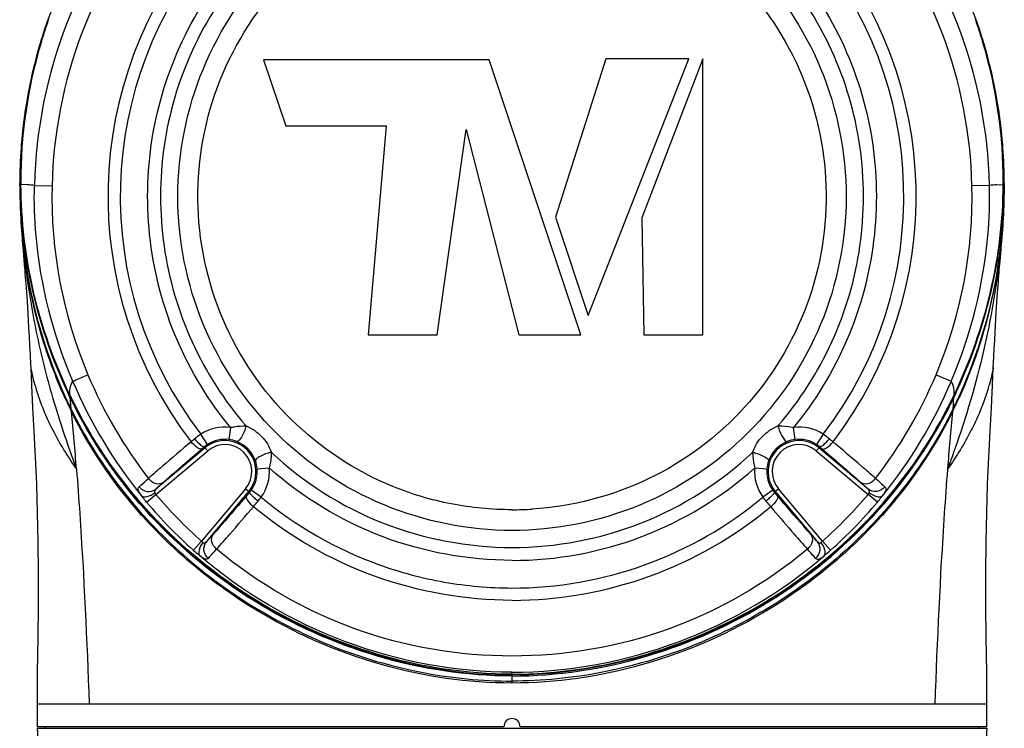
# Model space of a CAD drawing. Header units: millimetres. Extents: x 11 to 407, y 12 to 285.
# Tile 6 of 29: x 67 to 86, y 130 to 143. Entities that reach past the tile are written whole.
import ezdxf

# ---------------------------------------------------------------- set-up
doc = ezdxf.new("R2010")
doc.units = ezdxf.units.MM
doc.header["$LTSCALE"] = 23.1
doc.layers.get('0').update_dxf_attribs({"linetype": 'CONTINUOUS'})
doc.layers.add('02___PRT_ALL_AXES', color=7, linetype='CONTINUOUS')

msp = doc.modelspace()

# ---------------------------------------------------------------- linework, layer by layer
at = {"color": 7, "linetype": 'Continuous'}
for p, q in [((67.8597, 142.8152), (67.8671, 142.8402)), ((67.8671, 142.84), (67.8607, 142.8185)), ((85.3063, 142.8401), (85.3127, 142.8185)), ((85.3064, 142.8402), (85.3138, 142.8152)), ((71.9929, 142.5405), (72.4056, 141.3182)), ((76.1633, 142.5405), (71.9929, 142.5405)), ((77.8584, 137.455), (76.1633, 142.5405)), ((78.3176, 142.5577), (77.389, 139.6287)), ((77.9968, 137.8142), (79.8514, 142.5577)), ((79.8514, 142.5577), (78.3176, 142.5577)), ((80.1103, 142.5566), (78.9883, 139.616)), ((80.1103, 137.455), (80.1103, 142.5566)), ((72.4056, 141.3182), (74.2609, 141.3182)), ((74.2609, 141.3182), (73.9314, 137.455)), ((75.207, 137.455), (75.7399, 141.2482)), ((75.7399, 141.2482), (76.7128, 137.455)), ((67.4902, 140.232), (67.4903, 140.1941)), ((67.492, 140.232), (67.4923, 140.232)), ((67.492, 140.232), (67.492, 140.2061)), ((67.492, 140.2061), (67.4921, 140.1931)), ((67.4921, 140.1931), (67.4922, 140.1801)), ((67.4922, 140.2497), (67.4922, 140.2664)), ((67.4923, 140.232), (67.4922, 140.2497)), ((67.4924, 140.2093), (67.4923, 140.232)), ((67.4944, 140.2317), (67.493, 140.2314)), ((67.5058, 140.232), (67.4944, 140.2317)), ((67.5096, 140.232), (67.5077, 140.232)), ((67.6322, 140.2264), (67.5096, 140.232)), ((67.7628, 140.2176), (68.0874, 140.2093)), ((85.4106, 140.2175), (85.086, 140.2094)), ((85.5412, 140.2264), (85.6638, 140.232)), ((85.6638, 140.232), (85.6658, 140.232)), ((85.6676, 140.232), (85.6791, 140.2317)), ((85.6791, 140.2317), (85.6805, 140.2314)), ((85.6805, 140.2663), (85.6804, 140.2314)), ((85.6811, 140.215), (85.681, 140.2093)), ((85.6812, 140.2496), (85.6811, 140.232)), ((85.6815, 140.232), (85.6811, 140.232)), ((85.6811, 140.232), (85.6811, 140.215)), ((85.6812, 140.2664), (85.6812, 140.2496)), ((85.6814, 140.2061), (85.6813, 140.1931)), ((85.6813, 140.1931), (85.6813, 140.1801)), ((85.6815, 140.232), (85.6814, 140.2061)), ((85.6829, 140.165), (85.6832, 140.232)), ((77.389, 139.6287), (77.9968, 137.8142)), ((78.9883, 139.616), (79.022, 137.455)), ((85.6041, 138.8134), (85.6222, 139.0279)), ((85.5953, 138.7087), (85.6041, 138.8134)), ((73.9314, 137.455), (75.207, 137.455)), ((76.7128, 137.455), (77.8584, 137.455)), ((79.022, 137.455), (80.1103, 137.455)), ((68.3331, 136.3063), (68.3425, 136.2858)), ((68.3425, 136.2858), (68.3493, 136.2709)), ((68.3493, 136.2709), (68.3527, 136.2636)), ((68.4105, 136.3404), (68.4202, 136.3201)), ((68.4228, 136.2945), (68.4123, 136.3166)), ((68.4273, 136.3238), (68.4177, 136.3437)), ((68.4177, 136.3437), (68.4201, 136.3201)), ((68.4201, 136.3201), (68.4247, 136.3107)), ((68.4329, 136.3013), (68.4228, 136.2945)), ((68.4247, 136.3107), (68.4305, 136.2986)), ((84.7406, 136.3013), (84.7506, 136.2945)), ((84.7488, 136.3107), (84.7453, 136.3035)), ((84.7462, 136.3239), (84.7557, 136.3437)), ((84.7533, 136.3201), (84.7488, 136.3107)), ((84.7506, 136.2945), (84.7612, 136.3166)), ((84.7557, 136.3437), (84.7533, 136.3201)), ((84.763, 136.3404), (84.7533, 136.3201)), ((84.8241, 136.2709), (84.8207, 136.2636)), ((84.831, 136.2858), (84.8241, 136.2709)), ((84.8404, 136.3063), (84.831, 136.2858)), ((68.4484, 136.0338), (68.4596, 136.0441)), ((84.7251, 136.0338), (84.7139, 136.0441)), ((71.383, 135.7433), (71.3557, 135.52)), ((81.8177, 135.52), (81.7904, 135.7433)), ((70.9598, 135.4289), (70.8376, 135.6177)), ((82.3376, 135.6165), (82.215, 135.428)), ((70.9158, 135.3668), (70.0071, 134.6043)), ((70.964, 135.3094), (70.9006, 135.3849)), ((82.2094, 135.3094), (82.2728, 135.3849)), ((83.1663, 134.6043), (82.2576, 135.3668)), ((70.0068, 134.5062), (70.964, 135.3094)), ((82.2094, 135.3094), (83.1666, 134.5062)), ((71.8772, 134.9768), (72.1013, 134.9949)), ((81.0721, 134.9949), (81.2963, 134.9768)), ((69.8354, 134.3617), (70.0068, 134.5062)), ((71.6641, 134.6093), (70.8504, 133.6396)), ((70.9397, 133.6293), (71.7215, 134.5611)), ((71.6641, 134.6093), (71.7397, 134.5459)), ((71.9531, 134.4545), (71.7696, 134.5844)), ((81.4048, 134.5832), (81.2216, 134.4527)), ((81.4338, 134.5459), (81.5093, 134.6093)), ((81.4519, 134.5611), (82.2338, 133.6293)), ((82.323, 133.6396), (81.5093, 134.6093)), ((83.338, 134.3617), (83.1666, 134.5062)), ((81.7505, 133.8289), (81.8018, 133.7696)), ((70.7011, 133.472), (70.8504, 133.6396)), ((82.4724, 133.472), (82.323, 133.6396)), ((76.5867, 131.219), (76.5867, 131.0191)), ((67.8117, 130.632), (85.3617, 130.632)), ((67.8117, 130.632), (67.8117, 130.212)), ((85.3617, 130.212), (85.3617, 130.632)), ((67.8137, 130.182), (85.3597, 130.182)), ((67.9617, 130.212), (67.9617, 130.182)), ((85.2117, 130.212), (85.2117, 130.182))]:
    msp.add_line(p, q, dxfattribs=at)
for points in [[(69.0936, 145.3852), (68.8608, 145.0445), (68.4985, 144.4085), (68.1883, 143.7431), (67.9911, 143.2259)], [(85.1823, 143.2261), (84.9852, 143.7431), (84.6749, 144.4085), (84.3126, 145.0445), (84.0798, 145.3852)], [(67.4903, 140.1941), (67.4913, 140.0991), (67.4932, 140.001), (67.4961, 139.9021), (67.4997, 139.8042), (67.504, 139.7089), (67.5087, 139.6182), (67.5137, 139.5328), (67.5187, 139.4545), (67.5237, 139.3814), (67.5287, 139.3124), (67.5336, 139.2471), (67.5384, 139.1849), (67.5432, 139.1255), (67.5479, 139.0689), (67.5524, 139.0141)], [(85.6222, 139.0279), (85.6269, 139.0848), (85.6317, 139.1441), (85.6367, 139.2061), (85.6417, 139.2716), (85.6468, 139.3405), (85.652, 139.4128), (85.657, 139.4888), (85.6619, 139.5689), (85.6667, 139.6537), (85.6711, 139.7441), (85.6752, 139.8401), (85.6786, 139.9418), (85.6813, 140.0499), (85.6829, 140.165)], [(67.5524, 139.0141), (67.5747, 138.7497), (67.5791, 138.696), (67.5837, 138.641), (67.5882, 138.584), (67.5929, 138.5247), (67.5978, 138.4621), (67.6028, 138.3956), (67.6081, 138.3239), (67.6137, 138.2461), (67.6196, 138.1608), (67.6259, 138.0671), (67.6326, 137.9633), (67.6398, 137.8477), (67.6475, 137.7202), (67.6556, 137.5796), (67.6641, 137.4269), (67.6729, 137.2621), (67.682, 137.0863), (67.6912, 136.9005), (67.6938, 136.8483)], [(85.4797, 136.8483), (85.4891, 137.0397), (85.4973, 137.2015), (85.5054, 137.3541), (85.5132, 137.4973), (85.5207, 137.6304), (85.5279, 137.7534), (85.5347, 137.8655), (85.5411, 137.9679), (85.5472, 138.061), (85.5529, 138.1462), (85.5583, 138.2246), (85.5634, 138.2972), (85.5683, 138.3647), (85.5731, 138.4282), (85.5777, 138.4884), (85.5822, 138.5459), (85.5866, 138.6015), (85.591, 138.6556), (85.5953, 138.7087)], [(67.6937, 136.8483), (67.7091, 136.5253), (67.7293, 136.1125), (67.7519, 135.6674), (67.7757, 135.1946), (67.7977, 134.6964), (67.8153, 134.1736), (67.8271, 133.6273), (67.8325, 133.0581), (67.8315, 132.4674), (67.8246, 131.8544), (67.8158, 131.2208), (67.8117, 130.632)], [(85.3617, 130.632), (85.3577, 131.2208), (85.3488, 131.8544), (85.342, 132.4674), (85.3409, 133.0581), (85.3464, 133.6273), (85.3582, 134.1736), (85.3757, 134.6964), (85.3977, 135.1946), (85.4215, 135.6674), (85.4441, 136.1125), (85.4643, 136.5253), (85.4798, 136.8483)]]:
    msp.add_lwpolyline(points, dxfattribs=at)
for centre, radius, start, end in [((76.5732, 140.012), 8.8128, 138.72529, 178.66346), ((76.6002, 140.012), 8.8127, 1.33642, 41.27482), ((76.5868, 140.0145), 8.5012, 139.89355, 178.68691), ((76.5866, 140.0145), 8.5012, 1.31309, 40.10645), ((76.587, 140.0146), 7.4657, 139.77876, 217.41939), ((76.5865, 140.0146), 7.4687, 322.57948, 40.21581), ((76.587, 140.0146), 7.2379, 139.28995, 217.40721), ((76.5864, 140.0146), 7.2401, 322.59405, 40.70103), ((76.5327, 140.2876), 9.0246, 161.01406, 163.58853), ((76.534, 140.2888), 9.0241, 161.02375, 163.59834), ((76.5367, 140.2835), 9.0266, 160.9976, 163.57141), ((76.4812, 140.2844), 8.9852, 160.89076, 162.00389), ((76.5038, 140.2973), 8.9941, 160.63021, 161.01274), ((76.5051, 140.2985), 8.9936, 160.64671, 161.02244), ((76.5357, 140.2838), 9.0256, 160.6132, 160.99748), ((76.6377, 140.2838), 9.0256, 19.00334, 19.3868), ((76.6683, 140.2985), 8.9936, 18.97838, 19.3533), ((76.6688, 140.297), 8.995, 18.98818, 19.37263), ((76.6368, 140.2835), 9.0266, 16.42907, 19.00322), ((76.6395, 140.2888), 9.0241, 16.40214, 18.97707), ((76.6403, 140.2874), 9.0251, 16.4122, 18.98689), ((76.6932, 140.2848), 8.9842, 17.99627, 19.11006), ((76.4837, 140.2805), 8.9888, 161.98483, 163.45556), ((76.5049, 140.2768), 9.0101, 162.0041, 163.47179), ((76.6696, 140.2771), 9.009, 16.52833, 17.99606), ((76.6897, 140.2805), 8.9888, 16.54444, 18.01547), ((76.5826, 140.272), 9.0769, 163.58334, 180.03824), ((76.5827, 140.2735), 9.0752, 163.59309, 180.04837), ((76.5583, 140.2783), 9.0488, 163.57857, 180.07922), ((76.5228, 140.2714), 9.0288, 163.61422, 163.82143), ((76.6152, 140.2783), 9.0488, 359.92078, 16.42191), ((76.5907, 140.2735), 9.0752, 359.95163, 16.40739), ((76.5908, 140.272), 9.0769, 359.9618, 16.41711), ((76.6517, 140.2718), 9.0276, 16.17837, 16.38546), ((76.5517, 140.2633), 9.0588, 163.82306, 179.98099), ((76.5299, 140.2676), 9.0367, 164.62487, 167.40959), ((76.5022, 140.2751), 9.0081, 163.62126, 164.62373), ((76.6713, 140.2751), 9.0081, 15.37678, 16.37881), ((76.6223, 140.2634), 9.0582, 0.01847, 16.17768), ((76.6436, 140.2676), 9.0367, 12.5904, 15.37565), ((76.5685, 140.259), 9.0763, 167.40979, 169.9454), ((76.6049, 140.259), 9.0763, 10.05464, 12.5902), ((76.599, 140.2536), 9.1073, 169.94505, 171.66729), ((76.5744, 140.2536), 9.1073, 8.3327, 10.05499), ((76.5746, 140.2569), 9.0826, 171.66579, 174.41126), ((76.5989, 140.2569), 9.0826, 5.58884, 8.3342), ((76.5338, 140.2611), 9.0417, 174.41255, 175.8993), ((76.6396, 140.2611), 9.0417, 4.10068, 5.58755), ((76.4963, 140.2636), 9.0041, 175.89843, 179.98236), ((76.6771, 140.2636), 9.0041, 0.01764, 4.10155), ((77.9767, 140.2544), 10.4847, 180.4057, 182.36015), ((77.5562, 140.2694), 10.0639, 180.34187, 181.24038), ((73.5658, 140.2664), 6.0729, 180.00157, 180.33081), ((76.4593, 140.2748), 8.9536, 180.05679, 180.27379), ((76.4572, 140.2764), 8.9496, 180.06721, 180.28401), ((76.5473, 140.2785), 9.0378, 180.08054, 180.29488), ((67.1012, 131.3992), 8.8431, 85.70938, 86.55771), ((76.5868, 140.0145), 8.5013, 178.68678, 202.8236), ((76.5866, 140.0145), 8.5013, 337.17627, 1.31293), ((86.0755, 131.3546), 8.8878, 93.4464, 94.28991), ((76.6262, 140.2785), 9.0378, 359.70512, 359.91946), ((76.7163, 140.2764), 8.9496, 359.71599, 359.93279), ((76.7145, 140.2748), 8.9532, 359.72621, 359.94322), ((75.2122, 140.2541), 10.4693, 357.69498, 359.59525), ((75.6184, 140.2694), 10.0628, 358.78142, 359.65816), ((77.7039, 140.2731), 10.2117, 181.24306, 183.14518), ((75.4712, 140.273), 10.2101, 356.86259, 358.77867), ((78.6371, 140.2785), 11.1457, 182.34422, 182.676), ((74.5563, 140.2776), 11.1256, 357.33294, 357.70982), ((77.9138, 140.2845), 10.422, 183.14482, 184.80796), ((75.2614, 140.2844), 10.4201, 355.2132, 356.86305), ((78.0943, 140.2994), 10.603, 184.80651, 185.88998), ((75.0816, 140.2992), 10.6006, 354.12455, 355.21459), ((78.0963, 140.2979), 10.6048, 185.88051, 188.0522), ((75.073, 140.2984), 10.609, 351.97199, 354.13374), ((75.4916, 140.2406), 10.1865, 351.41313, 351.96475), ((77.6746, 140.2396), 10.1791, 188.05976, 188.60511), ((76.6427, 140.0402), 8.5628, 202.83696, 217.72186), ((76.5309, 140.0401), 8.5626, 322.27751, 337.16326), ((76.5739, 140.0295), 8.8022, 202.95885, 219.08932), ((76.5998, 140.0293), 8.8019, 320.91037, 337.0414), ((76.1399, 139.8432), 8.5833, 204.5296, 206.06845), ((76.3017, 140.0771), 8.7399, 205.64505, 206.96769), ((76.2959, 140.1145), 8.7341, 205.72222, 207.20374), ((76.3193, 140.107), 8.76, 205.76992, 207.09022), ((76.8776, 140.1145), 8.7341, 332.79626, 334.27781), ((76.8547, 140.1068), 8.7594, 332.90974, 334.26615), ((76.8708, 140.0775), 8.7409, 333.0325, 334.35491), ((77.0335, 139.8432), 8.5833, 333.9316, 335.4705), ((76.3327, 139.9665), 8.7972, 204.8923, 206.2405), ((64.6352, 135.8375), 3.8143, 3.59785, 5.35533), ((76.8313, 139.9708), 8.8076, 333.76167, 335.10834), ((88.5382, 135.8376), 3.8144, 174.64542, 176.40282), ((76.0219, 139.786), 8.4521, 206.07168, 206.35554), ((6.1801, 130.132), 62.5473, 4.43805, 5.414327), ((146.9933, 130.132), 62.5473, 174.585673, 175.56195), ((77.1515, 139.786), 8.4521, 333.64446, 333.92837), ((71.2834, 134.9287), 0.8206, 83.03089, 122.9044), ((81.89, 134.9287), 0.8206, 56.94268, 96.96946), ((71.7245, 134.3126), 1.5779, 124.19836, 129.46712), ((81.4437, 134.3071), 1.5854, 50.54836, 55.67927), ((119.69, 77.5058), 75.9273, 130.224218, 130.749898), ((91.9056, 109.7747), 33.3487, 129.43707, 129.5793), ((82.6924, 121.4776), 18.2335, 130.29405, 130.47627), ((71.2653, 134.9562), 0.5627, 122.87741, 130.38779), ((71.2834, 134.9287), 0.5719, 320, 130), ((71.2834, 134.9287), 0.4969, 320, 130), ((71.2853, 134.9501), 0.5742, 68.02779, 82.9544), ((71.2724, 134.9182), 0.6086, 19.62776, 68.03336), ((81.89, 134.9287), 0.5719, 50, 220), ((81.901, 134.9182), 0.6086, 111.96776, 160.37439), ((81.89, 134.9287), 0.4969, 50, 220), ((81.8882, 134.9501), 0.5742, 97.04541, 111.97389), ((81.908, 134.956), 0.563, 49.61604, 56.96102), ((70.4704, 121.4618), 18.2523, 49.5221, 49.71266), ((60.2658, 108.5576), 34.9252, 50.42106, 50.56324), ((34.6677, 78.893), 74.1034, 49.243709, 49.780041), ((96.1858, 104.811), 39.8993, 130.7753, 131.26664), ((71.3049, 134.9297), 0.5742, 4.70586, 19.63384), ((71.2834, 134.9287), 0.8206, 324.74399, 4.62988), ((76.5874, 140.0229), 6.7374, 269.99537, 311.73105), ((81.89, 134.9287), 0.8206, 175.37225, 215.33221), ((81.8686, 134.9297), 0.5742, 160.36879, 175.29574), ((59.502, 107.701), 36.0686, 48.70764, 49.25113), ((76.5088, 139.9915), 8.5067, 220.15175, 228.30458), ((57.5555, 146.5285), 18.5681, 319.52454, 319.80927), ((71.3106, 134.9091), 0.5622, 319.75574, 324.73156), ((81.8627, 134.909), 0.562, 215.43098, 220.24628), ((95.6303, 146.5361), 18.5825, 220.18419, 220.47707), ((76.66, 139.996), 8.5132, 311.69843, 319.84507), ((76.5197, 139.9996), 8.7445, 220.14657, 228.28669), ((17.2401, 180.7009), 71.6434, 319.075126, 319.611502), ((43.8343, 157.9828), 36.6668, 319.72321, 319.92919), ((76.5821, 140.0231), 7.4762, 270.03792, 309.78286), ((110.1558, 158.6678), 37.7323, 220.06426, 220.2703), ((146.0771, 189.4008), 85.0068, 220.426618, 220.823783), ((76.6539, 139.9995), 8.7443, 311.71313, 319.85345), ((76.5756, 140.1802), 5.9588, 270.11774, 273.71271), ((43.9198, 157.552), 36.3209, 318.51599, 319.09656), ((112.1252, 160.0653), 40.1368, 220.93104, 221.45643), ((80.5937, 135.5733), 2.8187, 308.74709, 311.79892)]:
    msp.add_arc(centre, radius, start, end, dxfattribs=at)
for points, knots in [([(71.383, 135.7433), (70.9823, 136.2309), (70.3155, 137.3262), (69.8153, 139.1775), (69.8503, 141.0963), (70.4189, 142.9288), (71.4752, 144.5305), (72.9363, 145.774), (74.6851, 146.5624), (75.9536, 146.7369), (76.5844, 146.7435)], [0, 0, 0, 0, 0.1250134, 0.2500263, 0.3750412, 0.5000522, 0.6250458, 0.7500441, 0.8750465, 1, 1, 1, 1]), ([(76.5844, 146.7435), (77.2155, 146.7369), (78.4844, 146.5637), (80.2342, 145.7757), (81.6956, 144.5321), (82.7536, 142.9311), (83.3229, 141.0982), (83.3583, 139.1789), (82.8583, 137.3268), (82.1913, 136.2311), (81.7904, 135.7433)], [0, 0, 0, 0, 0.1249598, 0.2499599, 0.3749509, 0.4999345, 0.6249338, 0.7499542, 0.8749773, 1, 1, 1, 1]), ([(76.5851, 146.505), (75.9691, 146.4984), (74.7312, 146.3262), (73.0285, 145.5484), (71.6133, 144.3242), (70.6003, 142.7506), (70.0713, 140.9555), (70.0697, 139.0837), (70.5943, 137.2883), (71.2698, 136.2356), (71.6723, 135.7701)], [0, 0, 0, 0, 0.1251149, 0.2500812, 0.3750615, 0.5000373, 0.6250269, 0.7500185, 0.8750096, 1, 1, 1, 1]), ([(81.5011, 135.7701), (81.9038, 136.2358), (82.5793, 137.2887), (83.1039, 139.0847), (83.1019, 140.9569), (82.5724, 142.7521), (81.5582, 144.3251), (80.143, 145.5495), (78.4395, 146.3272), (77.2012, 146.4983), (76.5851, 146.5049)], [0, 0, 0, 0, 0.1249995, 0.2499984, 0.3749969, 0.4999738, 0.6249294, 0.7499009, 0.8748775, 1, 1, 1, 1]), ([(76.585, 133.837), (75.7825, 133.8409), (74.1606, 134.1615), (72.1088, 135.5345), (70.7345, 137.5885), (70.2523, 140.0123), (70.7353, 142.436), (72.1078, 144.4898), (73.8262, 145.635), (75.3737, 146.1061), (76.1819, 146.1864), (76.585, 146.1919)], [0, 0, 0, 0, 0.1248905, 0.2498231, 0.3747605, 0.4996978, 0.6246349, 0.7495709, 0.8745016, 0.9372524, 1, 1, 1, 1]), ([(76.585, 146.1919), (76.9884, 146.1866), (77.7969, 146.1066), (79.3454, 145.6364), (81.0652, 144.4916), (82.4381, 142.4369), (82.9211, 140.0123), (82.4382, 137.5878), (81.0629, 135.533), (79.0101, 134.162), (77.3877, 133.8377), (76.585, 133.837)], [0, 0, 0, 0, 0.0627526, 0.1255091, 0.2504463, 0.3753863, 0.5003252, 0.6252637, 0.7502035, 0.8751231, 1, 1, 1, 1]), ([(76.5879, 134.2214), (76.2119, 134.2229), (75.4574, 134.2934), (74.0108, 134.7244), (72.4005, 135.784), (71.1056, 137.6923), (70.6329, 139.9518), (71.0577, 142.2213), (72.3127, 144.1581), (73.9022, 145.2507), (75.3416, 145.7124), (76.0959, 145.7943), (76.4727, 145.8052)], [0, 0, 0, 0, 0.0626088, 0.1252633, 0.2500377, 0.3748771, 0.4997864, 0.624751, 0.74967, 0.8745383, 0.9372343, 1, 1, 1, 1]), ([(76.5849, 145.8075), (76.9559, 145.8037), (77.7, 145.7371), (79.1287, 145.3182), (80.7237, 144.2866), (82.0254, 142.4238), (82.5337, 140.2068), (82.1706, 137.9616), (80.9908, 136.0179), (79.1707, 134.6603), (77.6984, 134.281), (76.9615, 134.2339)], [0, 0, 0, 0, 0.0627092, 0.1254234, 0.2503218, 0.3752892, 0.5002996, 0.625337, 0.7503055, 0.8751938, 1, 1, 1, 1]), ([(67.493, 140.2314), (67.4955, 139.5657), (67.6283, 138.2164), (68.0501, 136.9246), (68.3331, 136.3063)], [0, 0, 0, 0, 0.4946894, 1, 1, 1, 1]), ([(68.4123, 136.3166), (68.1203, 136.9286), (67.6692, 138.2113), (67.509, 139.5623), (67.5058, 140.232)], [0, 0, 0, 0, 0.5031091, 1, 1, 1, 1]), ([(67.5077, 140.232), (67.511, 139.5663), (67.6716, 138.2235), (68.1205, 136.9489), (68.4105, 136.3404)], [0, 0, 0, 0, 0.4968994, 1, 1, 1, 1]), ([(68.4177, 136.3437), (68.1269, 136.9514), (67.6756, 138.2245), (67.513, 139.5667), (67.5096, 140.232)], [0, 0, 0, 0, 0.5031462, 1, 1, 1, 1]), ([(68.4691, 136.596), (68.1094, 137.447), (67.7984, 138.6705), (67.7555, 139.9063), (67.7628, 140.2175)], [0, 0, 0, 0, 0.7479432, 1, 1, 1, 1]), ([(84.7043, 136.596), (85.064, 137.447), (85.375, 138.6705), (85.4179, 139.9063), (85.4106, 140.2175)], [0, 0, 0, 0, 0.7479431, 1, 1, 1, 1]), ([(84.7557, 136.3437), (85.0466, 136.9514), (85.4978, 138.2245), (85.6604, 139.5667), (85.6638, 140.232)], [0, 0, 0, 0, 0.5031462, 1, 1, 1, 1]), ([(84.7612, 136.3166), (85.0531, 136.9286), (85.5042, 138.2113), (85.6644, 139.5623), (85.6676, 140.232)], [0, 0, 0, 0, 0.5031092, 1, 1, 1, 1]), ([(85.6658, 140.232), (85.6625, 139.5663), (85.5019, 138.2235), (85.0529, 136.9489), (84.763, 136.3404)], [0, 0, 0, 0, 0.4968994, 1, 1, 1, 1]), ([(85.6805, 140.2314), (85.6779, 139.5657), (85.5451, 138.2164), (85.1233, 136.9246), (84.8404, 136.3063)], [0, 0, 0, 0, 0.4946879, 1, 1, 1, 1]), ([(67.5036, 139.7581), (67.5215, 139.3749), (67.5978, 138.5947), (67.8001, 137.4109), (68.1107, 136.1936), (68.3867, 135.3829), (68.5399, 134.972)], [0, 0, 0, 0, 0.2341276, 0.4777909, 0.7323833, 1, 1, 1, 1]), ([(85.6699, 139.7599), (85.652, 139.3766), (85.5559, 138.3909), (85.2479, 136.7776), (84.8604, 135.5806), (84.6336, 134.972)], [0, 0, 0, 0, 0.2341755, 0.6036143, 1, 1, 1, 1]), ([(68.3313, 136.2798), (68.2421, 136.4753), (67.918, 137.26), (67.7048, 138.09), (67.61, 138.7165)], [0, 0, 0, 0, 0.253293, 1, 1, 1, 1]), ([(85.5639, 138.7197), (85.5325, 138.5118), (85.3795, 137.6758), (85.1076, 136.8615), (84.8421, 136.2798)], [0, 0, 0, 0, 0.2474881, 1, 1, 1, 1]), ([(67.6937, 136.8483), (67.6944, 136.8349), (67.7084, 136.7858), (67.7288, 136.6776), (67.7758, 136.5057), (67.8476, 136.2759), (67.9544, 135.9964), (68.1659, 135.5433), (68.3773, 135.202), (68.5399, 134.972)], [0, 0, 0, 0, 0.0193306, 0.0731993, 0.1597808, 0.2767578, 0.4217601, 0.592296, 1, 1, 1, 1]), ([(85.4798, 136.8483), (85.479, 136.8349), (85.465, 136.7858), (85.4446, 136.6776), (85.3976, 136.5057), (85.3259, 136.2759), (85.2191, 135.9964), (85.0075, 135.5433), (84.7961, 135.202), (84.6336, 134.972)], [0, 0, 0, 0, 0.0193306, 0.0731993, 0.1597808, 0.2767578, 0.4217601, 0.592296, 1, 1, 1, 1]), ([(68.4691, 136.596), (68.4776, 136.5999), (68.5714, 136.6406), (68.6655, 136.6805), (68.751, 136.7169)], [0, 0, 0, 0, 0.0915799, 1, 1, 1, 1]), ([(84.4224, 136.7168), (84.456, 136.7025), (84.55, 136.6623), (84.6444, 136.6228), (84.7043, 136.596)], [0, 0, 0, 0, 0.3573582, 1, 1, 1, 1]), ([(68.4177, 136.3437), (68.4135, 136.385), (68.4109, 136.4742), (68.4476, 136.5558), (68.4691, 136.596)], [0, 0, 0, 0, 0.4764768, 1, 1, 1, 1]), ([(84.7557, 136.3437), (84.7599, 136.385), (84.7626, 136.4742), (84.7259, 136.5558), (84.7044, 136.596)], [0, 0, 0, 0, 0.4764768, 1, 1, 1, 1]), ([(68.4329, 136.1935), (68.4321, 136.2026), (68.4288, 136.2363), (68.4254, 136.27), (68.4228, 136.2945)], [0, 0, 0, 0, 0.2702689, 1, 1, 1, 1]), ([(84.7405, 136.1935), (84.7414, 136.2026), (84.7447, 136.2363), (84.748, 136.27), (84.7506, 136.2945)], [0, 0, 0, 0, 0.2702678, 1, 1, 1, 1]), ([(76.5867, 131.1488), (75.7494, 131.1488), (74.0713, 131.4069), (71.7688, 132.4393), (69.8342, 134.0251), (68.8812, 135.3885), (68.5122, 136.1136)], [0, 0, 0, 0, 0.2530042, 0.5048187, 0.7541567, 1, 1, 1, 1]), ([(68.5203, 136.1178), (68.8903, 135.3946), (69.8437, 134.035), (71.7761, 132.453), (74.0757, 131.4246), (75.7508, 131.1668), (76.5867, 131.1668)], [0, 0, 0, 0, 0.245865, 0.4952042, 0.7470087, 1, 1, 1, 1]), ([(76.5867, 131.1823), (75.752, 131.1823), (74.0794, 131.4391), (71.7825, 132.4646), (69.8523, 134.0437), (68.8988, 135.4001), (68.5279, 136.1217)], [0, 0, 0, 0, 0.2529791, 0.5047709, 0.7541139, 1, 1, 1, 1]), ([(76.5867, 131.1823), (77.4214, 131.1823), (79.094, 131.4391), (81.3909, 132.4646), (83.3212, 134.0437), (84.2747, 135.4001), (84.6455, 136.1217)], [0, 0, 0, 0, 0.2529791, 0.5047709, 0.7541139, 1, 1, 1, 1]), ([(84.6531, 136.1178), (84.2832, 135.3946), (83.3297, 134.035), (81.3973, 132.453), (79.0977, 131.4246), (77.4226, 131.1668), (76.5867, 131.1668)], [0, 0, 0, 0, 0.2458656, 0.4952041, 0.7470087, 1, 1, 1, 1]), ([(76.5867, 131.1488), (77.4241, 131.1488), (79.1021, 131.4069), (81.4047, 132.4393), (83.3392, 134.0251), (84.2923, 135.3885), (84.6613, 136.1136)], [0, 0, 0, 0, 0.2530042, 0.5048188, 0.754157, 1, 1, 1, 1]), ([(68.4421, 136.0769), (68.9273, 135.0932), (70.3222, 133.2774), (72.2726, 132.0897), (73.3274, 131.6786)], [0, 0, 0, 0, 0.4920774, 1, 1, 1, 1]), ([(76.5867, 131.0191), (75.7743, 131.0183), (74.0979, 131.2608), (72.1539, 132.1207), (70.7559, 133.112), (69.5341, 134.2599), (68.8121, 135.2984), (68.4483, 136.0338)], [0, 0, 0, 0, 0.2431109, 0.4994554, 0.6281213, 0.7544981, 1, 1, 1, 1]), ([(84.7251, 136.0338), (84.3613, 135.2984), (83.6393, 134.2599), (82.4176, 133.112), (81.0195, 132.1207), (79.0756, 131.2608), (77.3991, 131.0183), (76.5867, 131.0191)], [0, 0, 0, 0, 0.2455019, 0.3718787, 0.5005446, 0.7568891, 1, 1, 1, 1]), ([(84.7314, 136.0769), (84.2461, 135.0932), (82.8512, 133.2774), (80.9009, 132.0897), (79.846, 131.6786)], [0, 0, 0, 0, 0.4920758, 1, 1, 1, 1]), ([(71.383, 135.7433), (71.4075, 135.7484), (71.5029, 135.7657), (71.6004, 135.7733), (71.6723, 135.7701)], [0, 0, 0, 0, 0.2583604, 1, 1, 1, 1]), ([(71.6723, 135.7701), (71.6552, 135.6984), (71.6129, 135.5999), (71.5532, 135.5077), (71.5124, 135.4791), (71.5001, 135.4826)], [0, 0, 0, 0, 0.63914, 0.888763, 1, 1, 1, 1]), ([(71.6723, 135.7701), (71.7795, 135.7279), (71.9787, 135.5962), (72.1022, 135.3918), (72.1399, 135.2829)], [0, 0, 0, 0, 0.4999987, 1, 1, 1, 1]), ([(81.0335, 135.2829), (81.0712, 135.3918), (81.1947, 135.5962), (81.3939, 135.7279), (81.5011, 135.7701)], [0, 0, 0, 0, 0.4999985, 1, 1, 1, 1]), ([(81.5011, 135.7701), (81.5244, 135.7711), (81.6215, 135.7716), (81.7183, 135.7583), (81.7904, 135.7433)], [0, 0, 0, 0, 0.2399869, 1, 1, 1, 1]), ([(81.5011, 135.7701), (81.5181, 135.6991), (81.5601, 135.6008), (81.6194, 135.5086), (81.6607, 135.479), (81.6733, 135.4826)], [0, 0, 0, 0, 0.6330664, 0.8862773, 1, 1, 1, 1]), ([(70.8565, 135.3473), (70.8482, 135.3414), (70.8154, 135.344), (70.7456, 135.3858), (70.6922, 135.4372), (70.6576, 135.4781)], [0, 0, 0, 0, 0.1231634, 0.3499518, 1, 1, 1, 1]), ([(70.7215, 135.5307), (70.7557, 135.4903), (70.8069, 135.4371), (70.8653, 135.3924), (70.894, 135.3806), (70.9006, 135.3849)], [0, 0, 0, 0, 0.6742624, 0.899467, 1, 1, 1, 1]), ([(82.2728, 135.3849), (82.2794, 135.3807), (82.3079, 135.3928), (82.3659, 135.4375), (82.417, 135.4909), (82.4512, 135.5313)], [0, 0, 0, 0, 0.0997172, 0.3248707, 1, 1, 1, 1]), ([(82.319, 135.3455), (82.3273, 135.3397), (82.3601, 135.3421), (82.4301, 135.3839), (82.4835, 135.4353), (82.518, 135.4762)], [0, 0, 0, 0, 0.1233823, 0.3502017, 1, 1, 1, 1]), ([(70.1457, 134.731), (70.1961, 134.7758), (70.4314, 134.9831), (70.6692, 135.1875), (70.8565, 135.3473)], [0, 0, 0, 0, 0.2149625, 1, 1, 1, 1]), ([(72.1399, 135.2829), (72.0683, 135.2689), (71.9684, 135.2309), (71.8739, 135.1754), (71.8426, 135.1354), (71.8457, 135.1226)], [0, 0, 0, 0, 0.6330647, 0.8862752, 1, 1, 1, 1]), ([(72.1399, 135.2829), (72.14, 135.2596), (72.1366, 135.1626), (72.1193, 135.0664), (72.1013, 134.9949)], [0, 0, 0, 0, 0.2399864, 1, 1, 1, 1]), ([(72.1399, 135.2829), (72.7315, 134.7277), (74.138, 133.8318), (75.7756, 133.5271), (76.5872, 133.524)], [0, 0, 0, 0, 0.4999162, 1, 1, 1, 1]), ([(76.5872, 133.524), (77.3986, 133.5251), (79.0359, 133.8329), (80.442, 134.7277), (81.0335, 135.2829)], [0, 0, 0, 0, 0.5000703, 1, 1, 1, 1]), ([(81.0335, 135.2829), (81.0333, 135.2596), (81.0369, 135.1626), (81.0543, 135.0665), (81.0721, 134.9949)], [0, 0, 0, 0, 0.2399966, 1, 1, 1, 1]), ([(81.0335, 135.2829), (81.1058, 135.2687), (81.2059, 135.2305), (81.3005, 135.1747), (81.3308, 135.1351), (81.3277, 135.1226)], [0, 0, 0, 0, 0.6391429, 0.8887649, 1, 1, 1, 1]), ([(82.319, 135.3455), (82.3855, 135.2888), (82.623, 135.0854), (82.8594, 134.8807), (83.0277, 134.731)], [0, 0, 0, 0, 0.2795948, 1, 1, 1, 1]), ([(76.5869, 133.2855), (75.7733, 133.2885), (74.1326, 133.5837), (72.7082, 134.4533), (72.1013, 134.9949)], [0, 0, 0, 0, 0.5000354, 1, 1, 1, 1]), ([(68.5399, 134.972), (68.5612, 134.6981), (68.6651, 133.253), (68.7322, 131.8054), (68.7745, 130.632)], [0, 0, 0, 0, 0.1895814, 1, 1, 1, 1]), ([(84.6336, 134.972), (84.6123, 134.6981), (84.5083, 133.253), (84.4412, 131.8054), (84.3989, 130.632)], [0, 0, 0, 0, 0.1895814, 1, 1, 1, 1]), ([(69.742, 134.4794), (69.7277, 134.4988), (69.704, 134.5317), (69.6795, 134.5786), (69.6765, 134.6198), (69.6899, 134.6398), (69.6973, 134.6477)], [0, 0, 0, 0, 0.3806534, 0.6408908, 0.828106, 1, 1, 1, 1]), ([(69.6973, 134.6477), (69.7081, 134.6579), (69.7649, 134.7099), (69.8228, 134.7606), (69.8696, 134.8012)], [0, 0, 0, 0, 0.1934374, 1, 1, 1, 1]), ([(69.6973, 134.6477), (69.7335, 134.6026), (69.8407, 134.537), (69.9646, 134.5694), (70.0071, 134.6043)], [0, 0, 0, 0, 0.512532, 1, 1, 1, 1]), ([(69.8697, 134.8012), (69.9055, 134.7579), (69.9919, 134.6917), (70.11, 134.7024), (70.1457, 134.731)], [0, 0, 0, 0, 0.5516058, 1, 1, 1, 1]), ([(70.0071, 134.6043), (70.0159, 134.6127), (70.0614, 134.6557), (70.108, 134.6974), (70.1457, 134.731)], [0, 0, 0, 0, 0.1939204, 1, 1, 1, 1]), ([(83.0277, 134.731), (83.0634, 134.7024), (83.1815, 134.6917), (83.2679, 134.7579), (83.3037, 134.8012)], [0, 0, 0, 0, 0.4483939, 1, 1, 1, 1]), ([(83.0277, 134.731), (83.0421, 134.7181), (83.0888, 134.6764), (83.1351, 134.6343), (83.1663, 134.6043)], [0, 0, 0, 0, 0.3087225, 1, 1, 1, 1]), ([(83.4761, 134.6477), (83.4399, 134.6026), (83.3327, 134.537), (83.2088, 134.5694), (83.1663, 134.6043)], [0, 0, 0, 0, 0.5125314, 1, 1, 1, 1]), ([(83.3038, 134.8012), (83.3216, 134.7858), (83.3795, 134.7352), (83.4373, 134.6843), (83.4761, 134.6477)], [0, 0, 0, 0, 0.3061089, 1, 1, 1, 1]), ([(83.4761, 134.6477), (83.4836, 134.6398), (83.4969, 134.6198), (83.4939, 134.5786), (83.4694, 134.5317), (83.4457, 134.4988), (83.4314, 134.4794)], [0, 0, 0, 0, 0.1718511, 0.3593047, 0.6191031, 1, 1, 1, 1]), ([(69.742, 134.4794), (69.7676, 134.4561), (69.8713, 134.4616), (69.9446, 134.505), (69.9864, 134.5369)], [0, 0, 0, 0, 0.3969637, 1, 1, 1, 1]), ([(69.8354, 134.3617), (69.8107, 134.3909), (69.7792, 134.4299), (69.749, 134.4699), (69.742, 134.4794)], [0, 0, 0, 0, 0.7640451, 1, 1, 1, 1]), ([(70.0071, 134.6043), (69.9961, 134.5948), (69.9744, 134.5749), (69.9816, 134.5468), (69.9864, 134.5369)], [0, 0, 0, 0, 0.5676635, 1, 1, 1, 1]), ([(71.68, 134.4755), (71.623, 134.4088), (71.4191, 134.1706), (71.2138, 133.9337), (71.0637, 133.765)], [0, 0, 0, 0, 0.2797649, 1, 1, 1, 1]), ([(71.68, 134.4755), (71.6741, 134.4673), (71.6765, 134.4348), (71.7176, 134.3656), (71.7683, 134.3127), (71.8086, 134.2784)], [0, 0, 0, 0, 0.123878, 0.3506501, 1, 1, 1, 1]), ([(71.8936, 134.3791), (71.8728, 134.3967), (71.8341, 134.4311), (71.782, 134.4814), (71.7546, 134.5154), (71.7364, 134.5399), (71.7397, 134.5459)], [0, 0, 0, 0, 0.3564712, 0.686877, 0.9112215, 1, 1, 1, 1]), ([(71.9535, 134.4551), (72.5932, 133.9201), (73.7091, 133.2812), (75.3291, 132.8495), (76.1682, 132.7779), (76.5867, 132.7745)], [0, 0, 0, 0, 0.4990354, 0.7495067, 1, 1, 1, 1]), ([(76.5867, 132.7745), (77.4209, 132.7752), (79.1014, 133.0675), (80.5818, 133.9181), (81.2207, 134.4542)], [0, 0, 0, 0, 0.5000224, 1, 1, 1, 1]), ([(81.4338, 134.5459), (81.4369, 134.5399), (81.4184, 134.5157), (81.391, 134.4819), (81.3388, 134.4317), (81.3001, 134.3974), (81.2793, 134.3799)], [0, 0, 0, 0, 0.0881247, 0.3124608, 0.6431485, 1, 1, 1, 1]), ([(81.4952, 134.4735), (81.5011, 134.4652), (81.4988, 134.4327), (81.4577, 134.3634), (81.4071, 134.3105), (81.3668, 134.2762)], [0, 0, 0, 0, 0.1240983, 0.350899, 1, 1, 1, 1]), ([(82.1097, 133.765), (82.0651, 133.8151), (81.8583, 134.0497), (81.6546, 134.2867), (81.4952, 134.4735)], [0, 0, 0, 0, 0.2148271, 1, 1, 1, 1]), ([(83.187, 134.5369), (83.1919, 134.5468), (83.199, 134.5749), (83.1773, 134.5948), (83.1663, 134.6043)], [0, 0, 0, 0, 0.4320136, 1, 1, 1, 1]), ([(83.187, 134.5369), (83.2285, 134.5052), (83.3017, 134.462), (83.4055, 134.4558), (83.4314, 134.4794)], [0, 0, 0, 0, 0.5984074, 1, 1, 1, 1]), ([(83.338, 134.3617), (83.3627, 134.3909), (83.3942, 134.4299), (83.4244, 134.4699), (83.4314, 134.4794)], [0, 0, 0, 0, 0.7640408, 1, 1, 1, 1]), ([(76.587, 132.5469), (75.727, 132.5493), (73.9943, 132.8503), (72.4693, 133.728), (71.8086, 134.2784)], [0, 0, 0, 0, 0.5000233, 1, 1, 1, 1]), ([(71.0637, 133.765), (71.051, 133.7507), (71.0102, 133.705), (70.969, 133.6597), (70.9397, 133.6293)], [0, 0, 0, 0, 0.3117418, 1, 1, 1, 1]), ([(71.1292, 133.4926), (71.0873, 133.5286), (71.0238, 133.6145), (71.0357, 133.7299), (71.0637, 133.765)], [0, 0, 0, 0, 0.5514717, 1, 1, 1, 1]), ([(82.1097, 133.765), (82.1377, 133.7299), (82.1496, 133.6145), (82.0861, 133.5286), (82.0443, 133.4926)], [0, 0, 0, 0, 0.4485281, 1, 1, 1, 1]), ([(82.2338, 133.6293), (82.2256, 133.6377), (82.1835, 133.6823), (82.1426, 133.7279), (82.1097, 133.765)], [0, 0, 0, 0, 0.1910948, 1, 1, 1, 1]), ([(70.878, 133.6156), (70.8452, 133.575), (70.7997, 133.504), (70.7923, 133.4003), (70.8155, 133.375)], [0, 0, 0, 0, 0.6025008, 1, 1, 1, 1]), ([(70.8781, 133.6156), (70.8865, 133.6098), (70.9116, 133.5978), (70.9309, 133.6192), (70.9397, 133.6293)], [0, 0, 0, 0, 0.4336353, 1, 1, 1, 1]), ([(70.9769, 133.3232), (70.9337, 133.36), (70.8721, 133.4666), (70.9052, 133.5874), (70.9397, 133.6293)], [0, 0, 0, 0, 0.5115437, 1, 1, 1, 1]), ([(82.1965, 133.3232), (82.2397, 133.36), (82.3013, 133.4666), (82.2682, 133.5874), (82.2338, 133.6293)], [0, 0, 0, 0, 0.5115448, 1, 1, 1, 1]), ([(82.2338, 133.6293), (82.2425, 133.6192), (82.2618, 133.5978), (82.2869, 133.6098), (82.2954, 133.6156)], [0, 0, 0, 0, 0.5663192, 1, 1, 1, 1]), ([(82.3579, 133.375), (82.381, 133.4002), (82.374, 133.5037), (82.3284, 133.5748), (82.2954, 133.6156)], [0, 0, 0, 0, 0.3946773, 1, 1, 1, 1]), ([(70.8156, 133.375), (70.8064, 133.3823), (70.7676, 133.4139), (70.7296, 133.4466), (70.7011, 133.472)], [0, 0, 0, 0, 0.2360436, 1, 1, 1, 1]), ([(76.5867, 131.2191), (75.5433, 131.2192), (73.4428, 131.6086), (71.605, 132.694), (70.8156, 133.375)], [0, 0, 0, 0, 0.5002193, 1, 1, 1, 1]), ([(70.977, 133.3234), (70.9694, 133.3163), (70.95, 133.3036), (70.9102, 133.3084), (70.8658, 133.3353), (70.8343, 133.36), (70.8156, 133.375)], [0, 0, 0, 0, 0.1677849, 0.3512513, 0.6117342, 1, 1, 1, 1]), ([(70.9769, 133.3232), (70.9868, 133.3338), (71.0382, 133.3896), (71.0886, 133.4465), (71.1292, 133.4926)], [0, 0, 0, 0, 0.1906171, 1, 1, 1, 1]), ([(76.5866, 131.5171), (75.6048, 131.5171), (73.6237, 131.8548), (71.8826, 132.8615), (71.1292, 133.4927)], [0, 0, 0, 0, 0.4997357, 1, 1, 1, 1]), ([(82.0442, 133.4927), (81.2908, 132.8615), (79.5497, 131.8548), (77.5685, 131.5171), (76.5866, 131.5171)], [0, 0, 0, 0, 0.5002608, 1, 1, 1, 1]), ([(76.5867, 131.2191), (77.6302, 131.2192), (79.7306, 131.6086), (81.5684, 132.694), (82.3578, 133.375)], [0, 0, 0, 0, 0.5002231, 1, 1, 1, 1]), ([(82.1964, 133.3234), (82.1865, 133.3339), (82.1351, 133.3897), (82.0848, 133.4465), (82.0443, 133.4927)], [0, 0, 0, 0, 0.1905503, 1, 1, 1, 1]), ([(82.1965, 133.3232), (82.2104, 133.3077), (82.2564, 133.3022), (82.3071, 133.3358), (82.3391, 133.36), (82.3579, 133.375)], [0, 0, 0, 0, 0.3415021, 0.6057025, 1, 1, 1, 1]), ([(73.3274, 131.6786), (74.1018, 131.3768), (75.1988, 131.1105), (76.3081, 131.0557), (76.5867, 131.0558)], [0, 0, 0, 0, 0.7489086, 1, 1, 1, 1]), ([(79.846, 131.6786), (79.0716, 131.3768), (77.9747, 131.1104), (76.8654, 131.0555), (76.5867, 131.0558)], [0, 0, 0, 0, 0.7489119, 1, 1, 1, 1]), ([(67.8157, 130.182), (67.8157, 129.7116), (67.9233, 128.7321), (68.2752, 127.2314), (68.714, 125.6069), (69.3527, 123.165), (70.0071, 119.8094), (70.2924, 115.557), (70.0071, 111.3047), (69.3527, 107.9491), (68.714, 105.5072), (68.2752, 103.8827), (67.9233, 102.3819), (67.8157, 101.4024), (67.8157, 100.932)], [0, 0, 0, 0, 0.0474897, 0.0988928, 0.1555622, 0.2173561, 0.3537024, 0.5, 0.6462976, 0.7826439, 0.8444378, 0.9011072, 0.9525103, 1, 1, 1, 1]), ([(85.3577, 130.182), (85.3577, 129.7116), (85.2501, 128.7321), (84.8983, 127.2314), (84.4594, 125.6069), (83.8208, 123.165), (83.1663, 119.8094), (82.881, 115.557), (83.1663, 111.3047), (83.8208, 107.9491), (84.4594, 105.5072), (84.8983, 103.8827), (85.2501, 102.3819), (85.3577, 101.4024), (85.3577, 100.932)], [0, 0, 0, 0, 0.0474897, 0.0988928, 0.1555622, 0.2173561, 0.3537024, 0.5, 0.6462976, 0.7826439, 0.8444378, 0.9011072, 0.9525103, 1, 1, 1, 1])]:
    msp.add_open_spline(points, degree=3, knots=knots, dxfattribs=at)
for points in [[(71.3557, 135.52), (71.2213, 135.5364), (71.0735, 135.5024), (70.9598, 135.4289)], [(82.215, 135.428), (82.101, 135.5021), (81.9526, 135.5365), (81.8177, 135.52)], [(71.7696, 134.5844), (71.8479, 134.6951), (71.8881, 134.8416), (71.8772, 134.9768)], [(81.2963, 134.9768), (81.2853, 134.8411), (81.3259, 134.694), (81.4048, 134.5832)], [(69.9864, 134.5369), (69.9918, 134.5259), (69.9988, 134.5156), (70.0068, 134.5062)], [(71.8936, 134.3791), (71.9143, 134.4038), (71.9345, 134.429), (71.9536, 134.455)], [(81.2196, 134.4557), (81.2384, 134.4304), (81.2581, 134.4057), (81.2784, 134.3815)], [(83.1666, 134.5062), (83.1746, 134.5156), (83.1816, 134.5259), (83.187, 134.5369)], [(70.8504, 133.6396), (70.8588, 133.6307), (70.868, 133.6225), (70.8781, 133.6156)], [(82.2954, 133.6156), (82.3054, 133.6225), (82.3147, 133.6307), (82.323, 133.6396)]]:
    msp.add_open_spline(points, degree=3, dxfattribs=at)
at = {"layer": '02___PRT_ALL_AXES', "color": 7, "linetype": 'Continuous'}
for p, q in [((76.4367, 130.212), (67.8117, 130.212)), ((85.3617, 130.212), (76.7367, 130.212))]:
    msp.add_line(p, q, dxfattribs=at)
msp.add_arc((76.5867, 130.212), 0.15, 0, 180, dxfattribs=at)

doc.saveas('drawing.dxf')
